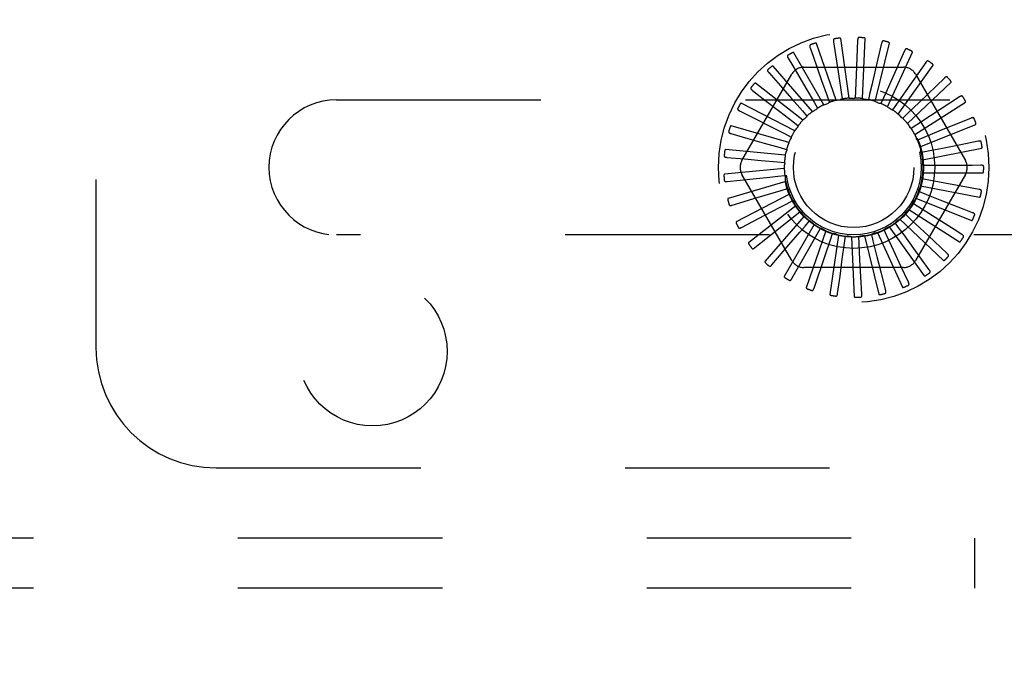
# Model space of a CAD drawing. Header units: inches. Extents: x 0 to 77.3, y 0 to 50.
# Tile 42 of 48: x 70.6 to 72.7, y 39.8 to 41.2. Entities that reach past the tile are written whole.
import ezdxf

# ---------------------------------------------------------------- set-up
doc = ezdxf.new("R2010")
doc.units = ezdxf.units.IN
doc.header["$LTSCALE"] = 4.25
doc.header["$MEASUREMENT"] = 0
doc.linetypes.add('HIDDEN', pattern=[0.2, 0.1, -0.1])
doc.layers.get('0').update_dxf_attribs({"linetype": 'CONTINUOUS'})
doc.layers.add('DEFAULT_2', color=8, linetype='HIDDEN')
doc.layers.add('DIMENSIONS', color=7, linetype='CONTINUOUS')
doc.styles.get("Standard").update_dxf_attribs({"font": 'arial.ttf'})
doc.dimstyles.new('DIMSTYLE_1', dxfattribs={"dimtxt": 0.340909, "dimasz": 0.454545, "dimexe": 0.09, "dimexo": 0.07, "dimgap": 0.0375, "dimtad": 0, "dimtih": 1, "dimtoh": 1, "dimzin": 4, "dimdsep": 46, "dimtxsty": 'Standard', "dimblk": '_FILLED', "dimblk1": '_FILLED', "dimblk2": '_FILLED', "dimcen": 0.09, "dimadec": 3, "dimazin": 1, "dimtfac": 1, "dimtdec": 3, "dimtofl": 0, "dimtmove": 0, "dimatfit": 3, "dimldrblk": '_FILLED', "dimfxl": 0, "dimtolj": 1, "dimtzin": 4, "dimarcsym": 0})

# ---------------------------------------------------------------- blocks, each defined once
blk = doc.blocks.new('_FILLED')
at = {"color": 0, "linetype": 'ByBlock'}
blk.add_solid([(0, 0), (-1, 0.2), (-1, -0.2)], dxfattribs=at)
blk = doc.blocks.new('*D10')
at = {"layer": 'DIMENSIONS', "color": 2, "linetype": 'Continuous'}
for p, q in [((65.6931, 42.3653), (75.5616, 42.3653)), ((75.1525, 42.3653), (75.1525, 40.3312)), ((75.1525, 37.6153), (75.1525, 39.6494)), ((74.5581, 37.6153), (75.5616, 37.6153))]:
    blk.add_line(p, q, dxfattribs=at)
at = {"layer": 'DIMENSIONS', "color": 2, "linetype": 'Continuous', "xscale": 0.4545454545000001, "yscale": 0.4545454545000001, "zscale": 0.4545454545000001}
for p, rotation in [((75.1525, 42.3653), 90), ((75.1525, 37.6153), 270)]:
    blk.add_blockref('_FILLED', p, dxfattribs=dict(at, rotation=rotation))
at = {"layer": 'DIMENSIONS', "color": 2, "linetype": 'Continuous', "insert": (75.1525, 40.1607), "char_height": 0.34091, "width": 0.926411, "attachment_point": 2, "line_spacing_factor": 0.9}
blk.add_mtext('4.75', dxfattribs=at)
blk = doc.blocks.new('*D12')
at = {"layer": 'DIMENSIONS', "color": 2, "linetype": 'Continuous'}
for p, q in [((65.3749, 42.0471), (65.3749, 35.5796)), ((74.3749, 37.4401), (74.3749, 35.5796)), ((65.3749, 35.9887), (69.2412, 35.9887)), ((74.3749, 35.9887), (70.5085, 35.9887))]:
    blk.add_line(p, q, dxfattribs=at)
at = {"layer": 'DIMENSIONS', "color": 2, "linetype": 'Continuous', "xscale": 0.4545454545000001, "yscale": 0.4545454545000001, "zscale": 0.4545454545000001, "rotation": 180}
blk.add_blockref('_FILLED', (65.3749, 35.9887), dxfattribs=at)
at = {"layer": 'DIMENSIONS', "color": 2, "linetype": 'Continuous', "xscale": 0.4545454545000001, "yscale": 0.4545454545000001, "zscale": 0.4545454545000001}
blk.add_blockref('_FILLED', (74.3749, 35.9887), dxfattribs=at)
at = {"layer": 'DIMENSIONS', "color": 2, "linetype": 'Continuous', "insert": (69.8749, 36.1591), "char_height": 0.34091, "width": 0.926411, "attachment_point": 2, "line_spacing_factor": 0.9}
blk.add_mtext('9.00', dxfattribs=at)

msp = doc.modelspace()

# ---------------------------------------------------------------- linework, layer by layer
at = {"layer": 'DEFAULT_2', "color": 8, "linetype": 'HIDDEN'}
for p, q in [((70.799874, 44.240287), (70.799874, 40.490287)), ((72.338644, 41.004914), (72.29777, 41.12301)), ((72.332928, 41.126534), (72.3357, 41.108192)), ((72.365723, 41.009248), (72.347938, 41.132945)), ((72.383127, 41.129751), (72.382378, 41.111216)), ((72.393133, 41.008378), (72.399079, 41.133205)), ((72.419883, 41.002337), (72.449346, 41.123783)), ((72.433028, 41.12341), (72.420534, 41.070263)), ((72.312874, 40.995535), (72.250389, 41.103761)), ((72.284245, 41.113875), (72.290438, 41.096388)), ((72.3357, 41.108192), (72.343692, 41.055245)), ((72.382378, 41.111216), (72.380205, 41.057713)), ((72.445007, 40.991342), (72.496921, 41.105018)), ((72.480827, 41.10774), (72.458501, 41.057917)), ((72.238837, 41.092231), (72.248228, 41.076232)), ((72.290438, 41.096388), (72.308306, 41.045911)), ((72.467595, 40.975791), (72.540084, 41.077588)), ((72.524797, 41.083306), (72.483392, 41.024284)), ((72.142731, 40.879871), (72.246173, 41.059037)), ((72.198346, 41.062384), (72.222611, 41.034783)), ((72.289345, 40.981447), (72.207507, 41.075892)), ((72.248228, 41.076232), (72.275325, 41.030048)), ((72.271432, 41.073621), (72.478316, 41.073621)), ((72.380205, 41.057713), (72.378812, 41.023746)), ((72.503575, 41.059037), (72.607017, 40.879871)), ((72.268907, 40.963162), (72.170675, 41.040412)), ((72.308306, 41.045911), (72.319636, 41.013859)), ((72.343692, 41.055245), (72.348752, 41.021628)), ((72.486833, 40.956247), (72.577277, 41.042485)), ((72.563348, 41.050993), (72.511521, 41.000873)), ((72.164235, 41.025414), (72.193285, 41.002904)), ((72.222611, 41.034783), (72.245943, 41.008231)), ((72.275325, 41.030048), (72.292517, 41.000721)), ((72.348752, 41.021628), (72.350859, 41.007525)), ((72.378812, 41.023746), (72.378211, 41.0095)), ((72.408729, 41.020138), (72.405443, 41.006262)), ((72.483392, 41.024284), (72.463856, 40.996463)), ((71.299874, 41.005787), (73.899874, 41.005787)), ((72.252299, 40.941339), (72.141222, 40.998603)), ((72.193285, 41.002904), (72.221221, 40.981248)), ((72.245943, 41.008231), (72.268374, 40.982687)), ((72.292517, 41.000721), (72.299714, 40.988411)), ((72.319636, 41.013859), (72.324374, 41.00041)), ((72.437423, 41.010932), (72.431571, 40.997929)), ((72.463856, 40.996463), (72.455649, 40.984802)), ((72.511521, 41.000873), (72.487073, 40.977252)), ((72.502024, 40.933414), (72.607154, 41.000978)), ((72.595087, 41.011968), (72.534712, 40.972562)), ((72.137738, 40.982657), (72.170522, 40.966051)), ((72.221221, 40.981248), (72.248081, 40.96041)), ((72.268374, 40.982687), (72.277771, 40.971962)), ((72.487073, 40.977252), (72.476807, 40.967356)), ((72.170522, 40.966051), (72.202052, 40.950073)), ((72.248081, 40.96041), (72.259338, 40.951657)), ((72.534712, 40.972562), (72.506235, 40.953995)), ((72.512619, 40.90812), (72.628636, 40.954566)), ((72.618867, 40.967642), (72.552125, 40.940374)), ((72.11981, 40.935658), (72.155146, 40.925557)), ((72.240121, 40.916767), (72.120215, 40.951974)), ((72.202052, 40.950073), (72.23237, 40.934695)), ((72.23237, 40.934695), (72.24508, 40.928231)), ((72.506235, 40.953995), (72.494282, 40.94622)), ((72.552125, 40.940374), (72.520649, 40.927532)), ((72.155146, 40.925557), (72.189129, 40.915834)), ((72.189129, 40.915834), (72.22181, 40.906472)), ((72.520649, 40.927532), (72.507441, 40.922159)), ((72.633829, 40.919616), (72.597793, 40.912403)), ((72.232814, 40.890334), (72.108411, 40.902213)), ((72.22181, 40.906472), (72.235513, 40.90253)), ((72.529795, 40.898819), (72.515808, 40.896043)), ((72.518236, 40.881278), (72.640946, 40.904928)), ((72.563132, 40.905472), (72.529795, 40.898819)), ((72.597793, 40.912403), (72.563132, 40.905472)), ((72.111102, 40.886115), (72.14771, 40.882884)), ((72.14771, 40.882884), (72.18292, 40.879768)), ((72.18292, 40.879768), (72.216781, 40.87676)), ((72.216781, 40.87676), (72.230983, 40.875483)), ((72.230641, 40.862997), (72.106238, 40.851118)), ((72.518671, 40.853857), (72.64364, 40.853857)), ((72.533341, 40.868894), (72.519082, 40.868815)), ((72.567335, 40.869118), (72.533341, 40.868894)), ((72.620881, 40.869493), (72.567335, 40.869118)), ((72.639431, 40.869627), (72.620881, 40.869493)), ((72.111927, 40.835819), (72.166238, 40.841396)), ((72.233681, 40.835742), (72.113774, 40.800534)), ((72.246173, 40.671537), (72.142731, 40.850704)), ((72.217467, 40.846634), (72.231654, 40.848067)), ((72.607017, 40.850704), (72.503575, 40.671537)), ((72.53116, 40.838838), (72.517144, 40.84146)), ((72.564582, 40.832625), (72.53116, 40.838838)), ((72.617231, 40.82286), (72.564582, 40.832625)), ((72.223842, 40.817181), (72.237501, 40.821274)), ((72.52333, 40.809739), (72.510063, 40.814966)), ((72.51391, 40.82685), (72.63662, 40.803199)), ((72.635471, 40.819481), (72.617231, 40.82286)), ((72.122256, 40.786589), (72.17453, 40.802343)), ((72.241824, 40.809555), (72.130747, 40.752291)), ((72.235675, 40.789468), (72.248313, 40.796071)), ((72.250625, 40.793552), (72.250744, 40.793311)), ((72.504123, 40.801232), (72.62014, 40.754785)), ((72.554973, 40.797313), (72.52333, 40.809739)), ((72.604822, 40.77776), (72.554973, 40.797313)), ((72.254776, 40.785382), (72.156544, 40.708131)), ((72.25254, 40.764494), (72.2637, 40.77337)), ((72.489665, 40.777929), (72.594795, 40.710366)), ((72.510135, 40.782647), (72.498097, 40.790291)), ((72.538854, 40.764457), (72.510135, 40.782647)), ((72.622093, 40.77099), (72.604822, 40.77776)), ((72.141715, 40.740203), (72.190062, 40.765565)), ((72.272068, 40.764097), (72.190231, 40.669652)), ((72.273826, 40.743164), (72.283104, 40.753992)), ((72.469732, 40.738296), (72.461397, 40.749865)), ((72.471057, 40.757783), (72.561502, 40.671545)), ((72.492051, 40.758542), (72.481677, 40.768326)), ((72.584102, 40.735824), (72.538854, 40.764457)), ((72.1696, 40.698338), (72.212275, 40.732391)), ((72.293076, 40.74647), (72.230592, 40.638244)), ((72.317041, 40.733137), (72.276168, 40.615041)), ((72.298764, 40.726247), (72.305825, 40.738635)), ((72.424212, 40.729736), (72.476126, 40.61606)), ((72.443984, 40.722639), (72.437989, 40.735577)), ((72.448974, 40.741523), (72.521463, 40.639726)), ((72.59978, 40.725908), (72.584102, 40.735824)), ((73.899874, 40.724787), (71.299874, 40.724787)), ((72.315546, 40.682158), (72.326452, 40.714356)), ((72.343096, 40.72458), (72.325311, 40.600883)), ((72.326452, 40.714356), (72.331042, 40.727857)), ((72.355891, 40.70792), (72.357843, 40.722045)), ((72.370299, 40.721109), (72.376245, 40.596281)), ((72.386016, 40.707171), (72.38526, 40.72141)), ((72.397668, 40.722848), (72.42713, 40.601402)), ((72.415739, 40.712137), (72.412301, 40.725976)), ((72.423971, 40.679154), (72.415739, 40.712137)), ((72.45831, 40.691809), (72.443984, 40.722639)), ((72.55582, 40.698567), (72.529557, 40.723256)), ((72.204905, 40.662506), (72.240364, 40.704021)), ((72.351276, 40.674239), (72.355891, 40.70792)), ((72.387858, 40.673226), (72.386016, 40.707171)), ((72.473217, 40.65976), (72.45831, 40.691809)), ((72.531867, 40.652303), (72.499883, 40.696549)), ((72.569338, 40.685863), (72.55582, 40.698567)), ((72.246354, 40.634004), (72.273315, 40.681479)), ((72.292447, 40.613861), (72.315546, 40.682158)), ((72.346488, 40.639218), (72.351276, 40.674239)), ((72.389785, 40.637932), (72.387858, 40.673226)), ((72.432543, 40.644862), (72.423971, 40.679154)), ((72.478316, 40.656954), (72.271432, 40.656954)), ((72.488722, 40.62644), (72.473217, 40.65976)), ((72.341519, 40.602805), (72.346488, 40.639218)), ((72.391797, 40.601236), (72.389785, 40.637932)), ((72.441463, 40.609211), (72.432543, 40.644862)), ((71.049874, 40.240287), (74.299874, 40.240287)), ((73.219874, 40.094287), (57.529874, 40.094287)), ((72.626124, 40.094287), (72.626124, 39.990287)), ((73.219874, 39.990287), (57.529874, 39.990287))]:
    msp.add_line(p, q, dxfattribs=at)
for points in [[(72.284926, 41.12015), (72.284507, 41.119954), (72.284158, 41.1197), (72.28388, 41.119382), (72.283669, 41.119017), (72.283526, 41.118617), (72.283443, 41.118183), (72.283413, 41.117716), (72.283431, 41.117221), (72.283491, 41.116704), (72.283588, 41.116166), (72.283714, 41.115614), (72.283868, 41.115046), (72.284044, 41.114467), (72.284245, 41.113875)], [(72.29777, 41.12301), (72.297684, 41.12316), (72.297567, 41.123281), (72.297415, 41.123372), (72.297239, 41.123439), (72.297047, 41.123485), (72.296841, 41.123515), (72.296626, 41.12353), (72.296402, 41.123533), (72.296167, 41.123525), (72.295925, 41.123508), (72.295674, 41.123481), (72.295415, 41.123446), (72.29515, 41.123403), (72.294877, 41.123352), (72.294596, 41.123294), (72.294306, 41.123228), (72.293999, 41.123151), (72.293693, 41.123069), (72.2934, 41.122985), (72.293116, 41.122896)], [(72.334784, 41.132567), (72.334336, 41.132454), (72.333946, 41.132271), (72.333612, 41.132011), (72.333336, 41.131692), (72.33312, 41.131327), (72.332956, 41.130916), (72.332838, 41.130463), (72.332762, 41.129974), (72.332724, 41.129454), (72.332717, 41.128909), (72.332736, 41.128342), (72.33278, 41.127756), (72.332843, 41.127154), (72.332928, 41.126534)], [(72.347938, 41.132945), (72.347882, 41.133108), (72.347789, 41.13325), (72.347658, 41.133367), (72.347497, 41.133466), (72.347318, 41.133548), (72.347121, 41.133616), (72.346913, 41.133672), (72.346693, 41.133717), (72.346462, 41.133754), (72.34622, 41.133783), (72.345968, 41.133804), (72.345708, 41.133818), (72.34544, 41.133826), (72.345162, 41.133828), (72.344875, 41.133824), (72.344577, 41.133814), (72.344267, 41.133798), (72.343945, 41.133774), (72.343609, 41.133743), (72.34326, 41.133704)], [(72.386093, 41.135324), (72.385631, 41.135298), (72.385212, 41.135191), (72.384836, 41.135), (72.384504, 41.134739), (72.384223, 41.134421), (72.383984, 41.134049), (72.383783, 41.133626), (72.383616, 41.13316), (72.383479, 41.132658), (72.383369, 41.132123), (72.383281, 41.131563), (72.383213, 41.130979), (72.383161, 41.130376), (72.383127, 41.129751)], [(72.399079, 41.133205), (72.399055, 41.133377), (72.398991, 41.133533), (72.398884, 41.133674), (72.398745, 41.133801), (72.398584, 41.133915), (72.398404, 41.134019), (72.39821, 41.134113), (72.398003, 41.134199), (72.397783, 41.134279), (72.397551, 41.134353), (72.397308, 41.134422), (72.397055, 41.134485), (72.396793, 41.134544), (72.396521, 41.134598), (72.396238, 41.134649), (72.395944, 41.134695), (72.395637, 41.134738), (72.395316, 41.134776), (72.394978, 41.134809), (72.394623, 41.134837)], [(72.436994, 41.128321), (72.436536, 41.128383), (72.436105, 41.128357), (72.435699, 41.128241), (72.435324, 41.128047), (72.434988, 41.127788), (72.434683, 41.127468), (72.434405, 41.127091), (72.434153, 41.126665), (72.433924, 41.126197), (72.433715, 41.125693), (72.433522, 41.12516), (72.433345, 41.124599), (72.43318, 41.124017), (72.433028, 41.12341)], [(72.449346, 41.123783), (72.449354, 41.123956), (72.449321, 41.124121), (72.449243, 41.12428), (72.44913, 41.124431), (72.448994, 41.124574), (72.448837, 41.12471), (72.448664, 41.124839), (72.448477, 41.124963), (72.448276, 41.125083), (72.448062, 41.125199), (72.447837, 41.125313), (72.4476, 41.125423), (72.447354, 41.12553), (72.447097, 41.125635), (72.446829, 41.125738), (72.446549, 41.125839), (72.44625, 41.12594), (72.445947, 41.126037), (72.445657, 41.126124), (72.445373, 41.126202)], [(72.238319, 41.098522), (72.237944, 41.09825), (72.23765, 41.097934), (72.237436, 41.09757), (72.237299, 41.097171), (72.237234, 41.096751), (72.237235, 41.096309), (72.237294, 41.095845), (72.237405, 41.095362), (72.237562, 41.094865), (72.237758, 41.094356), (72.237987, 41.093838), (72.238246, 41.09331), (72.238528, 41.092774), (72.238837, 41.092231)], [(72.250389, 41.103761), (72.250276, 41.103892), (72.250138, 41.103989), (72.249972, 41.104049), (72.249786, 41.104081), (72.249589, 41.10409), (72.249381, 41.10408), (72.249168, 41.104055), (72.248946, 41.104015), (72.248718, 41.103963), (72.248483, 41.1039), (72.248241, 41.103826), (72.247994, 41.103743), (72.247742, 41.103651), (72.247484, 41.103549), (72.247219, 41.103439), (72.246946, 41.103319), (72.246665, 41.103188), (72.246374, 41.103047), (72.246074, 41.102893), (72.245765, 41.102727)], [(72.485651, 41.111811), (72.485213, 41.111958), (72.484785, 41.112015), (72.484364, 41.111978), (72.483959, 41.111858), (72.48358, 41.111668), (72.48322, 41.111411), (72.482876, 41.111093), (72.482548, 41.110723), (72.482234, 41.110307), (72.481933, 41.109852), (72.481644, 41.109364), (72.481363, 41.108848), (72.481091, 41.108307), (72.480827, 41.10774)], [(72.496921, 41.105018), (72.496962, 41.105186), (72.49696, 41.105354), (72.496913, 41.105525), (72.496832, 41.105694), (72.496725, 41.105861), (72.496596, 41.106024), (72.496451, 41.106183), (72.496291, 41.10634), (72.496116, 41.106497), (72.495928, 41.106651), (72.495728, 41.106805), (72.495517, 41.106958), (72.495295, 41.10711), (72.495063, 41.107262), (72.494819, 41.107414), (72.494563, 41.107566), (72.494294, 41.10772), (72.49401, 41.107874), (72.493711, 41.108029), (72.493397, 41.108185)], [(72.530304, 41.086391), (72.529902, 41.086619), (72.529492, 41.086756), (72.529072, 41.086798), (72.528652, 41.086758), (72.528244, 41.086642), (72.527841, 41.086458), (72.527444, 41.086212), (72.527051, 41.08591), (72.526664, 41.085561), (72.526283, 41.085171), (72.525906, 41.084747), (72.525533, 41.084293), (72.525163, 41.083813), (72.524797, 41.083306)], [(72.540084, 41.077588), (72.540156, 41.077745), (72.540187, 41.077911), (72.540173, 41.078087), (72.540125, 41.078269), (72.540052, 41.078453), (72.539956, 41.078637), (72.539844, 41.078821), (72.539716, 41.079006), (72.539574, 41.079192), (72.539419, 41.07938), (72.539252, 41.079569), (72.539073, 41.079759), (72.538885, 41.07995), (72.538685, 41.080143), (72.538474, 41.080338), (72.538252, 41.080536), (72.538012, 41.080741), (72.537767, 41.080944), (72.537528, 41.081133), (72.537292, 41.081313)], [(72.196646, 41.068463), (72.19633, 41.068126), (72.196101, 41.06776), (72.19596, 41.067362), (72.195901, 41.066944), (72.195916, 41.06652), (72.196001, 41.066086), (72.196146, 41.065641), (72.196347, 41.065189), (72.196595, 41.064731), (72.196884, 41.064268), (72.197207, 41.063802), (72.197561, 41.063332), (72.19794, 41.06286), (72.198346, 41.062384)], [(72.207507, 41.075892), (72.207372, 41.075999), (72.207218, 41.076069), (72.207043, 41.076097), (72.206855, 41.076093), (72.206659, 41.076065), (72.206457, 41.076015), (72.206252, 41.07595), (72.206042, 41.075869), (72.205828, 41.075775), (72.205609, 41.075668), (72.205386, 41.07555), (72.205159, 41.075422), (72.204929, 41.075283), (72.204694, 41.075135), (72.204455, 41.074976), (72.20421, 41.074807), (72.203959, 41.074626), (72.2037, 41.074432), (72.203433, 41.074222), (72.203157, 41.073999)], [(72.420534, 41.070263), (72.41259, 41.036517), (72.408729, 41.020138)], [(72.458501, 41.057917), (72.444314, 41.026285), (72.437423, 41.010932)], [(72.170675, 41.040412), (72.170521, 41.040492), (72.170357, 41.04053), (72.17018, 41.040525), (72.169996, 41.040485), (72.169809, 41.040421), (72.16962, 41.040334), (72.169431, 41.040231), (72.169241, 41.040112), (72.169048, 41.039979), (72.168853, 41.039833), (72.168656, 41.039675), (72.168458, 41.039506), (72.168258, 41.039326), (72.168056, 41.039136), (72.167851, 41.038935), (72.167642, 41.038722), (72.167426, 41.038492), (72.167212, 41.038257), (72.167013, 41.038029), (72.166823, 41.037802)], [(72.569339, 41.052981), (72.568987, 41.05328), (72.568611, 41.053492), (72.568207, 41.053613), (72.567787, 41.053653), (72.567364, 41.053617), (72.566934, 41.053512), (72.566497, 41.053345), (72.566054, 41.053123), (72.565609, 41.052854), (72.56516, 41.052543), (72.56471, 41.052198), (72.564258, 41.051823), (72.563804, 41.051422), (72.563348, 41.050993)], [(72.577277, 41.042485), (72.577377, 41.042626), (72.577439, 41.042783), (72.577459, 41.042959), (72.577446, 41.043146), (72.577409, 41.04334), (72.57735, 41.04354), (72.577275, 41.043742), (72.577184, 41.043947), (72.57708, 41.044157), (72.576963, 41.044371), (72.576834, 41.044588), (72.576695, 41.044808), (72.576546, 41.045032), (72.576386, 41.045259), (72.576217, 41.04549), (72.576035, 41.045727), (72.575843, 41.04597), (72.575637, 41.046219), (72.575416, 41.046474), (72.575181, 41.046737)], [(72.161416, 41.031062), (72.161169, 41.030671), (72.161013, 41.030268), (72.160951, 41.029851), (72.160971, 41.029429), (72.161067, 41.029016), (72.161232, 41.028605), (72.161459, 41.028196), (72.161742, 41.02779), (72.162072, 41.027387), (72.162444, 41.026987), (72.162849, 41.026591), (72.163285, 41.026197), (72.163746, 41.025804), (72.164235, 41.025414)], [(72.141222, 40.998603), (72.141056, 40.998651), (72.140888, 40.998658), (72.140715, 40.998619), (72.140542, 40.998546), (72.140371, 40.998447), (72.140202, 40.998326), (72.140035, 40.998189), (72.139871, 40.998036), (72.139707, 40.997869), (72.139543, 40.997689), (72.13938, 40.997497), (72.139217, 40.997293), (72.139055, 40.997079), (72.138892, 40.996854), (72.138729, 40.996618), (72.138564, 40.996369), (72.138398, 40.996107), (72.13823, 40.995831), (72.138061, 40.99554), (72.13789, 40.995232)], [(72.312874, 40.995535), (72.314966, 40.996299), (72.317068, 40.997031), (72.319177, 40.99773), (72.321295, 40.998397)], [(72.324374, 41.00041), (72.323948, 40.999958), (72.323483, 40.99955), (72.322974, 40.999183), (72.322434, 40.998865), (72.321876, 40.998604), (72.321295, 40.998397)], [(72.338644, 41.004914), (72.340843, 41.005269), (72.343045, 41.00559), (72.345249, 41.005877), (72.347455, 41.006131)], [(72.350859, 41.007525), (72.350355, 41.007162), (72.349821, 41.006849), (72.349252, 41.006585), (72.348661, 41.006375), (72.348064, 41.006225), (72.347455, 41.006131)], [(72.365723, 41.009248), (72.36795, 41.00918), (72.370173, 41.009078), (72.372391, 41.008943), (72.374605, 41.008775)], [(72.378211, 41.0095), (72.377648, 41.009238), (72.377064, 41.009032), (72.376455, 41.008881), (72.375836, 41.008787), (72.375221, 41.008751), (72.374605, 41.008775)], [(72.393133, 41.008378), (72.395307, 41.00789), (72.39747, 41.00737), (72.399623, 41.006817), (72.401765, 41.006233)], [(72.405443, 41.006262), (72.404841, 41.006112), (72.404229, 41.00602), (72.403602, 41.005987), (72.402976, 41.006011), (72.402366, 41.006093), (72.401765, 41.006233)], [(72.419883, 41.002337), (72.421925, 41.001446), (72.423951, 41.000526), (72.42596, 40.999576), (72.427953, 40.998596)], [(72.431571, 40.997929), (72.43095, 40.997896), (72.430332, 40.997921), (72.429711, 40.998007), (72.4291, 40.99815), (72.428517, 40.998346), (72.427953, 40.998596)], [(72.601347, 41.012785), (72.601058, 41.013146), (72.600728, 41.013426), (72.600354, 41.013621), (72.599949, 41.01374), (72.599527, 41.013785), (72.599085, 41.013763), (72.598624, 41.013682), (72.598147, 41.013548), (72.597659, 41.013367), (72.597159, 41.013147), (72.596652, 41.012894), (72.596137, 41.012611), (72.595616, 41.012303), (72.595087, 41.011968)], [(72.607154, 41.000978), (72.607279, 41.001097), (72.60737, 41.00124), (72.607422, 41.001408), (72.607445, 41.001595), (72.607445, 41.001793), (72.607425, 41.002), (72.60739, 41.002212), (72.607339, 41.002431), (72.607277, 41.002657), (72.607202, 41.002889), (72.607117, 41.003126), (72.607022, 41.003369), (72.606918, 41.003617), (72.606805, 41.00387), (72.606682, 41.00413), (72.606549, 41.004396), (72.606405, 41.004671), (72.60625, 41.004954), (72.606081, 41.005248), (72.605899, 41.005552)], [(72.1339, 40.987669), (72.133732, 40.987238), (72.133655, 40.986814), (72.133673, 40.986392), (72.133772, 40.985982), (72.133945, 40.985594), (72.134184, 40.985222), (72.134485, 40.984863), (72.134839, 40.984518), (72.13524, 40.984185), (72.135681, 40.983862), (72.136153, 40.98355), (72.136656, 40.983245), (72.137184, 40.982948), (72.137738, 40.982657)], [(72.289345, 40.981447), (72.291255, 40.982594), (72.29318, 40.98371), (72.295119, 40.984796), (72.297072, 40.985851)], [(72.299714, 40.988411), (72.299382, 40.987886), (72.299002, 40.987398), (72.298572, 40.986941), (72.298102, 40.986527), (72.297603, 40.986165), (72.297072, 40.985851)], [(72.445007, 40.991342), (72.446843, 40.990081), (72.448658, 40.988794), (72.450452, 40.987481), (72.452223, 40.986142)], [(72.455649, 40.984802), (72.455033, 40.984887), (72.454431, 40.985029), (72.453837, 40.985231), (72.453265, 40.985486), (72.452729, 40.985789), (72.452223, 40.986142)], [(72.467595, 40.975791), (72.46916, 40.974205), (72.470699, 40.972598), (72.472211, 40.970969), (72.473697, 40.96932)], [(72.268907, 40.963162), (72.270566, 40.964649), (72.272244, 40.96611), (72.273943, 40.967543), (72.275661, 40.968949)], [(72.277771, 40.971962), (72.277544, 40.971384), (72.277264, 40.970832), (72.276927, 40.970302), (72.276544, 40.969807), (72.276124, 40.969357), (72.275662, 40.968949)], [(72.476807, 40.967356), (72.476219, 40.967555), (72.475655, 40.967809), (72.47511, 40.968119), (72.474596, 40.968479), (72.474127, 40.968877), (72.473697, 40.96932)], [(72.486833, 40.956247), (72.488068, 40.954395), (72.489274, 40.952527), (72.490451, 40.950641), (72.491599, 40.948737)], [(72.625168, 40.96726), (72.624953, 40.967669), (72.624682, 40.968005), (72.624352, 40.968268), (72.623976, 40.968461), (72.62357, 40.968585), (72.623133, 40.968648), (72.622665, 40.968655), (72.622171, 40.968614), (72.621657, 40.968529), (72.621125, 40.968407), (72.620579, 40.968255), (72.62002, 40.968074), (72.61945, 40.96787), (72.618867, 40.967642)], [(72.628636, 40.954566), (72.628782, 40.95466), (72.628897, 40.954783), (72.628981, 40.954938), (72.629039, 40.955117), (72.629076, 40.955311), (72.629096, 40.955519), (72.629101, 40.955734), (72.629093, 40.955958), (72.629074, 40.956192), (72.629045, 40.956434), (72.629007, 40.956683), (72.628959, 40.95694), (72.628904, 40.957202), (72.62884, 40.957472), (72.628769, 40.957751), (72.628689, 40.958038), (72.628598, 40.95834), (72.628501, 40.958642), (72.628403, 40.958929), (72.628302, 40.959207)], [(72.115094, 40.939853), (72.115011, 40.939398), (72.115015, 40.938967), (72.115112, 40.938555), (72.115288, 40.938172), (72.115531, 40.937824), (72.115836, 40.937504), (72.116199, 40.937208), (72.116613, 40.936936), (72.117069, 40.936685), (72.117563, 40.936452), (72.118086, 40.936234), (72.118637, 40.936031), (72.119212, 40.935838), (72.11981, 40.935658)], [(72.120215, 40.951974), (72.120042, 40.951991), (72.119875, 40.951966), (72.119713, 40.951895), (72.119557, 40.95179), (72.119408, 40.951661), (72.119265, 40.95151), (72.119127, 40.951344), (72.118995, 40.951163), (72.118865, 40.950968), (72.118739, 40.95076), (72.118615, 40.95054), (72.118493, 40.950309), (72.118374, 40.950068), (72.118257, 40.949816), (72.118142, 40.949554), (72.118027, 40.949278), (72.117912, 40.948985), (72.117801, 40.948687), (72.1177, 40.9484), (72.117608, 40.948118)], [(72.252299, 40.941339), (72.253646, 40.943113), (72.255018, 40.944865), (72.256415, 40.946593), (72.257836, 40.948299)], [(72.259338, 40.951657), (72.259224, 40.951047), (72.259053, 40.950452), (72.258823, 40.949868), (72.258541, 40.949309), (72.258213, 40.948788), (72.257836, 40.948299)], [(72.494282, 40.94622), (72.493742, 40.946527), (72.493236, 40.946883), (72.492759, 40.947291), (72.492323, 40.947741), (72.491938, 40.948222), (72.4916, 40.948737)], [(72.240121, 40.916767), (72.241108, 40.918764), (72.242124, 40.920744), (72.243168, 40.922706), (72.244241, 40.92465)], [(72.24508, 40.928231), (72.245084, 40.92761), (72.245029, 40.926994), (72.244913, 40.926377), (72.244742, 40.925774), (72.244518, 40.9252), (72.244241, 40.92465)], [(72.502024, 40.933414), (72.502887, 40.93136), (72.503718, 40.929297), (72.504517, 40.927223), (72.505283, 40.925139)], [(72.507441, 40.922159), (72.506969, 40.922563), (72.506539, 40.923008), (72.506148, 40.9235), (72.505805, 40.924024), (72.505518, 40.924568), (72.505283, 40.925139)], [(72.639943, 40.918049), (72.639809, 40.918491), (72.639607, 40.918873), (72.639333, 40.919193), (72.639001, 40.919454), (72.638625, 40.919652), (72.638207, 40.919797), (72.637749, 40.919893), (72.637257, 40.919945), (72.636736, 40.919959), (72.636191, 40.91994), (72.635626, 40.919894), (72.635042, 40.919822), (72.634444, 40.91973), (72.633829, 40.919616)], [(72.108411, 40.902213), (72.108239, 40.902197), (72.10808, 40.902141), (72.107934, 40.902041), (72.1078, 40.901908), (72.107678, 40.901753), (72.107566, 40.901578), (72.107463, 40.901389), (72.107367, 40.901185), (72.107276, 40.900969), (72.107192, 40.900741), (72.107111, 40.900502), (72.107036, 40.900252), (72.106965, 40.899993), (72.106898, 40.899724), (72.106834, 40.899444), (72.106774, 40.899152), (72.106716, 40.898847), (72.106663, 40.898529), (72.106615, 40.898196), (72.10657, 40.897848)], [(72.232814, 40.890334), (72.233405, 40.892482), (72.234028, 40.894619), (72.234682, 40.896743), (72.235367, 40.898854)], [(72.235513, 40.90253), (72.235635, 40.901921), (72.235697, 40.901305), (72.235701, 40.900678), (72.235646, 40.900054), (72.235535, 40.899448), (72.235368, 40.898855)], [(72.512619, 40.90812), (72.513078, 40.90594), (72.513503, 40.903756), (72.513895, 40.901568), (72.514253, 40.899377)], [(72.515808, 40.896043), (72.515421, 40.896529), (72.515083, 40.897048), (72.514793, 40.897604), (72.514555, 40.898183), (72.514376, 40.898773), (72.514253, 40.899377)], [(72.640946, 40.904928), (72.641107, 40.904992), (72.641244, 40.905091), (72.641355, 40.905228), (72.641446, 40.905393), (72.64152, 40.905576), (72.641578, 40.905776), (72.641624, 40.905987), (72.641659, 40.906209), (72.641685, 40.906441), (72.641702, 40.906684), (72.641711, 40.906936), (72.641713, 40.907197), (72.641708, 40.907466), (72.641697, 40.907743), (72.641679, 40.90803), (72.641655, 40.908327), (72.641624, 40.908635), (72.641585, 40.908956), (72.641538, 40.909289), (72.641482, 40.909636)], [(72.105677, 40.889343), (72.105681, 40.88888), (72.105767, 40.888456), (72.10594, 40.888071), (72.106186, 40.887728), (72.10649, 40.887432), (72.10685, 40.887175), (72.107263, 40.886954), (72.10772, 40.886765), (72.108216, 40.886605), (72.108745, 40.886469), (72.1093, 40.886355), (72.10988, 40.886259), (72.11048, 40.886179), (72.111102, 40.886115)], [(72.230983, 40.875483), (72.231218, 40.874907), (72.231396, 40.874315), (72.231518, 40.873699), (72.231583, 40.873076), (72.231589, 40.872461), (72.231536, 40.871846)], [(72.518236, 40.881278), (72.518274, 40.87905), (72.518278, 40.876825), (72.518249, 40.874603), (72.518186, 40.872383)], [(72.230641, 40.862997), (72.230815, 40.865218), (72.231022, 40.867433), (72.231262, 40.869643), (72.231536, 40.871846)], [(72.518671, 40.853857), (72.518287, 40.851662), (72.51787, 40.849477), (72.517421, 40.8473), (72.516939, 40.845133)], [(72.519082, 40.868815), (72.518794, 40.869366), (72.51856, 40.869939), (72.51838, 40.87054), (72.518256, 40.871154), (72.518192, 40.871766), (72.518186, 40.872383)], [(72.645138, 40.86693), (72.64509, 40.86739), (72.644964, 40.867803), (72.644755, 40.86817), (72.644479, 40.868489), (72.644148, 40.868755), (72.643764, 40.868975), (72.643333, 40.869156), (72.642859, 40.869301), (72.642351, 40.869414), (72.641812, 40.869498), (72.641248, 40.869559), (72.640662, 40.869599), (72.640056, 40.869622), (72.639431, 40.869627)], [(72.64364, 40.853857), (72.64381, 40.853889), (72.643962, 40.85396), (72.644098, 40.854074), (72.644218, 40.854218), (72.644325, 40.854383), (72.64442, 40.854568), (72.644505, 40.854765), (72.644581, 40.854976), (72.64465, 40.855199), (72.644713, 40.855433), (72.64477, 40.855679), (72.644821, 40.855934), (72.644867, 40.856197), (72.644909, 40.856471), (72.644946, 40.856755), (72.644978, 40.85705), (72.645006, 40.857364), (72.645029, 40.857679), (72.645045, 40.857974), (72.645054, 40.858256)], [(72.106238, 40.851118), (72.106073, 40.85107), (72.105927, 40.850985), (72.105803, 40.850859), (72.105697, 40.850704), (72.105607, 40.850529), (72.105529, 40.850336), (72.105464, 40.850131), (72.105408, 40.849914), (72.10536, 40.849685), (72.10532, 40.849446), (72.105286, 40.849196), (72.10526, 40.848937), (72.105239, 40.84867), (72.105223, 40.848394), (72.105214, 40.848108), (72.10521, 40.847811), (72.105211, 40.847497), (72.105219, 40.84718), (72.105232, 40.846869), (72.105252, 40.846562)], [(72.105989, 40.83796), (72.106081, 40.837508), (72.106245, 40.837109), (72.106488, 40.836764), (72.106794, 40.836472), (72.107149, 40.836239), (72.107551, 40.836056), (72.107998, 40.835917), (72.108483, 40.835818), (72.109, 40.835754), (72.109545, 40.835721), (72.110112, 40.835714), (72.1107, 40.83573), (72.111304, 40.835764), (72.111927, 40.835819)], [(72.166238, 40.841396), (72.200725, 40.844925), (72.217467, 40.846634)], [(72.231654, 40.848067), (72.231993, 40.847547), (72.23228, 40.846998), (72.232516, 40.846417), (72.232698, 40.845818), (72.23282, 40.845214), (72.232885, 40.844601)], [(72.233681, 40.835742), (72.233431, 40.837956), (72.233215, 40.84017), (72.233033, 40.842385), (72.232885, 40.844601)], [(72.517144, 40.84146), (72.516965, 40.842055), (72.516844, 40.842662), (72.516781, 40.843286), (72.516776, 40.843913), (72.516828, 40.844526), (72.516939, 40.845133)], [(72.17453, 40.802343), (72.207726, 40.812335), (72.223842, 40.817181)], [(72.237501, 40.821274), (72.237933, 40.820827), (72.238318, 40.820343), (72.23866, 40.819817), (72.238952, 40.819262), (72.239186, 40.818693), (72.239366, 40.818103)], [(72.241824, 40.809555), (72.24116, 40.811681), (72.240529, 40.813815), (72.239931, 40.815956), (72.239366, 40.818103)], [(72.510063, 40.814966), (72.51, 40.815584), (72.509997, 40.816203), (72.510053, 40.816828), (72.510166, 40.817444), (72.510334, 40.818036), (72.510558, 40.818611)], [(72.51391, 40.82685), (72.513117, 40.824768), (72.512294, 40.8227), (72.511441, 40.820648), (72.510558, 40.818611)], [(72.640565, 40.815753), (72.640605, 40.816213), (72.64056, 40.816643), (72.640424, 40.817043), (72.640212, 40.817408), (72.639938, 40.817731), (72.639603, 40.818021), (72.639214, 40.81828), (72.638776, 40.818512), (72.638298, 40.818719), (72.637785, 40.818904), (72.637243, 40.81907), (72.636675, 40.819221), (72.636085, 40.819358), (72.635471, 40.819481)], [(72.113774, 40.800534), (72.11362, 40.800455), (72.113493, 40.800343), (72.113395, 40.800196), (72.113321, 40.800024), (72.113265, 40.799834), (72.113226, 40.79963), (72.1132, 40.799416), (72.113187, 40.799192), (72.113183, 40.798957), (72.113189, 40.798714), (72.113204, 40.798462), (72.113227, 40.798202), (72.113257, 40.797935), (72.113294, 40.79766), (72.113339, 40.797377), (72.113392, 40.797083), (72.113454, 40.796774), (72.113521, 40.796464), (72.113592, 40.796168), (72.113666, 40.795881)], [(72.248313, 40.796071), (72.248784, 40.795743), (72.249222, 40.795376), (72.249631, 40.794967), (72.250004, 40.794524), (72.250334, 40.794053), (72.250625, 40.793552)], [(72.254776, 40.785382), (72.25407, 40.786686), (72.253378, 40.787998), (72.2527, 40.789316), (72.252034, 40.790641), (72.251383, 40.791973), (72.250744, 40.793311)], [(72.498097, 40.790291), (72.498152, 40.790909), (72.498265, 40.791518), (72.498439, 40.792121), (72.498667, 40.792704), (72.498944, 40.793254), (72.499272, 40.793776)], [(72.504123, 40.801232), (72.50295, 40.799337), (72.501751, 40.797463), (72.500525, 40.795609), (72.499272, 40.793776)], [(72.63662, 40.803199), (72.636793, 40.803199), (72.636957, 40.80324), (72.637111, 40.803326), (72.637257, 40.803445), (72.637393, 40.803588), (72.637522, 40.803752), (72.637642, 40.80393), (72.637757, 40.804123), (72.637868, 40.80433), (72.637974, 40.804549), (72.638076, 40.80478), (72.638175, 40.805021), (72.638271, 40.805272), (72.638363, 40.805534), (72.638453, 40.805806), (72.638541, 40.806091), (72.638627, 40.806389), (72.63871, 40.806701), (72.63879, 40.80703), (72.638868, 40.807374)], [(72.11602, 40.787569), (72.116195, 40.787141), (72.116433, 40.78678), (72.116737, 40.786487), (72.117092, 40.786259), (72.117484, 40.786097), (72.117914, 40.785993), (72.118379, 40.785941), (72.118874, 40.785936), (72.119394, 40.785971), (72.119935, 40.786042), (72.120493, 40.786142), (72.121067, 40.786269), (72.121654, 40.786417), (72.122256, 40.786589)], [(72.190062, 40.765565), (72.220768, 40.781659), (72.235675, 40.789468)], [(72.2637, 40.77337), (72.264266, 40.773116), (72.264804, 40.77281), (72.265317, 40.772449), (72.265794, 40.772042), (72.266223, 40.771601), (72.266609, 40.77112)], [(72.272068, 40.764097), (72.270662, 40.765824), (72.269283, 40.76757), (72.267932, 40.769335), (72.266609, 40.77112)], [(72.481677, 40.768326), (72.48185, 40.768927), (72.482076, 40.769503), (72.482357, 40.770055), (72.482687, 40.770579), (72.483064, 40.771068), (72.483491, 40.771526)], [(72.489665, 40.777929), (72.488155, 40.77629), (72.486623, 40.774677), (72.485068, 40.773089), (72.483491, 40.771526)], [(72.626389, 40.766365), (72.626516, 40.76681), (72.626552, 40.76724), (72.626495, 40.767659), (72.626356, 40.768058), (72.626148, 40.768427), (72.625874, 40.768775), (72.625541, 40.769103), (72.625155, 40.769413), (72.624725, 40.769707), (72.624255, 40.769986), (72.623755, 40.770252), (72.623225, 40.770507), (72.622672, 40.770754), (72.622093, 40.77099)], [(72.130747, 40.752291), (72.130611, 40.752184), (72.130508, 40.752051), (72.130439, 40.751887), (72.130399, 40.751704), (72.13038, 40.751507), (72.13038, 40.751299), (72.130395, 40.751084), (72.130424, 40.750861), (72.130465, 40.750631), (72.130517, 40.750393), (72.130579, 40.750148), (72.130651, 40.749897), (72.130731, 40.749641), (72.13082, 40.749378), (72.130918, 40.749108), (72.131025, 40.74883), (72.131142, 40.748543), (72.131269, 40.748246), (72.131408, 40.747939), (72.131559, 40.747622)], [(72.212275, 40.732391), (72.239379, 40.754006), (72.25254, 40.764494)], [(72.283104, 40.753992), (72.283709, 40.753849), (72.284295, 40.75365), (72.284867, 40.753393), (72.285412, 40.753084), (72.285917, 40.752731), (72.286387, 40.752332)], [(72.293076, 40.74647), (72.291368, 40.7479), (72.289683, 40.749354), (72.288023, 40.750831), (72.286387, 40.752332)], [(72.461397, 40.749865), (72.461678, 40.750419), (72.462009, 40.750942), (72.462394, 40.751437), (72.462823, 40.751894), (72.463284, 40.752302), (72.463783, 40.752664)], [(72.471057, 40.757783), (72.469265, 40.75646), (72.467455, 40.755166), (72.465628, 40.753901), (72.463783, 40.752664)], [(72.529557, 40.723256), (72.504305, 40.747009), (72.492051, 40.758542)], [(72.62014, 40.754785), (72.62031, 40.754753), (72.620478, 40.754762), (72.620646, 40.754817), (72.620812, 40.754906), (72.620973, 40.755021), (72.62113, 40.755157), (72.621282, 40.75531), (72.621431, 40.755478), (72.621579, 40.75566), (72.621725, 40.755855), (72.621869, 40.756062), (72.622012, 40.75628), (72.622153, 40.756508), (72.622293, 40.756748), (72.622433, 40.756998), (72.622573, 40.757262), (72.622714, 40.757538), (72.622855, 40.757828), (72.622996, 40.758136), (72.623137, 40.75846)], [(72.135406, 40.739984), (72.135659, 40.739598), (72.135961, 40.739288), (72.136315, 40.739058), (72.136707, 40.738901), (72.137123, 40.738817), (72.137565, 40.738796), (72.138032, 40.738833), (72.138519, 40.738922), (72.139023, 40.739055), (72.139541, 40.739227), (72.14007, 40.739431), (72.140609, 40.739664), (72.141157, 40.73992), (72.141715, 40.740203)], [(72.240364, 40.704021), (72.262888, 40.730374), (72.273826, 40.743164)], [(72.305825, 40.738635), (72.306446, 40.73861), (72.307059, 40.738525), (72.30767, 40.738381), (72.308263, 40.738181), (72.308826, 40.73793), (72.309363, 40.737627)], [(72.317041, 40.733137), (72.315093, 40.734218), (72.313163, 40.735326), (72.311254, 40.736463), (72.309363, 40.737627)], [(72.424212, 40.729736), (72.422056, 40.729174), (72.419895, 40.728645), (72.417729, 40.72815), (72.415557, 40.727688)], [(72.437989, 40.735577), (72.43837, 40.736067), (72.438795, 40.736518), (72.439267, 40.736931), (72.439774, 40.737299), (72.440304, 40.737612), (72.440863, 40.737873)], [(72.448974, 40.741523), (72.446963, 40.740563), (72.444941, 40.739635), (72.442908, 40.738738), (72.440863, 40.737873)], [(72.499883, 40.696549), (72.479582, 40.724651), (72.469732, 40.738296)], [(72.273315, 40.681479), (72.290444, 40.711619), (72.298764, 40.726247)], [(72.331042, 40.727857), (72.331657, 40.727949), (72.332274, 40.727982), (72.332901, 40.727956), (72.333522, 40.727872), (72.334122, 40.727732), (72.334707, 40.727536)], [(72.343096, 40.72458), (72.340978, 40.725273), (72.338874, 40.725996), (72.336783, 40.726751), (72.334707, 40.727536)], [(72.357843, 40.722045), (72.358429, 40.722252), (72.359029, 40.722401), (72.35965, 40.722494), (72.360275, 40.722529), (72.360891, 40.722506), (72.361502, 40.722424)], [(72.370299, 40.721109), (72.368088, 40.721388), (72.365885, 40.7217), (72.36369, 40.722046), (72.361502, 40.722424)], [(72.38526, 40.72141), (72.385796, 40.721724), (72.386357, 40.721985), (72.386949, 40.722193), (72.387556, 40.722346), (72.388165, 40.722439), (72.388781, 40.722475)], [(72.397668, 40.722848), (72.395444, 40.722704), (72.393222, 40.722594), (72.391001, 40.722518), (72.388781, 40.722475)], [(72.412301, 40.725976), (72.412768, 40.726386), (72.41327, 40.726748), (72.413811, 40.727064), (72.414379, 40.727329), (72.414959, 40.727536), (72.415557, 40.727688)], [(72.594795, 40.710366), (72.594955, 40.710301), (72.595123, 40.710278), (72.595298, 40.710301), (72.595478, 40.710357), (72.595657, 40.710439), (72.595837, 40.710543), (72.596016, 40.710664), (72.596194, 40.710801), (72.596373, 40.710951), (72.596553, 40.711115), (72.596734, 40.711291), (72.596916, 40.711479), (72.597098, 40.711676), (72.597281, 40.711885), (72.597466, 40.712104), (72.597653, 40.712336), (72.597847, 40.712586), (72.598037, 40.71284), (72.598214, 40.713087), (72.598382, 40.71333)], [(72.603123, 40.720554), (72.603331, 40.720966), (72.603449, 40.721382), (72.603471, 40.721804), (72.603411, 40.722221), (72.603276, 40.722624), (72.603073, 40.723017), (72.602808, 40.723402), (72.602488, 40.72378), (72.602121, 40.72415), (72.601713, 40.724512), (72.601272, 40.724868), (72.6008, 40.725219), (72.600303, 40.725566), (72.59978, 40.725908)], [(72.156544, 40.708131), (72.15643, 40.708001), (72.156354, 40.70785), (72.156318, 40.707677), (72.156312, 40.707489), (72.156331, 40.707292), (72.156371, 40.707088), (72.156426, 40.70688), (72.156497, 40.706667), (72.156581, 40.706448), (72.156677, 40.706224), (72.156784, 40.705996), (72.156902, 40.705763), (72.157029, 40.705527), (72.157166, 40.705285), (72.157313, 40.705039), (72.157471, 40.704786), (72.157643, 40.704522), (72.157821, 40.704259), (72.157997, 40.70401), (72.158173, 40.703771)], [(72.163447, 40.696929), (72.163769, 40.696597), (72.164124, 40.696351), (72.164515, 40.696191), (72.164929, 40.696112), (72.165354, 40.696108), (72.165791, 40.696171), (72.166242, 40.696296), (72.166704, 40.696474), (72.167173, 40.6967), (72.16765, 40.696967), (72.16813, 40.697267), (72.168616, 40.697598), (72.169106, 40.697955), (72.1696, 40.698338)], [(72.190231, 40.669652), (72.190144, 40.669502), (72.190098, 40.66934), (72.190095, 40.669163), (72.190126, 40.668978), (72.190181, 40.668788), (72.190259, 40.668595), (72.190353, 40.668401), (72.190463, 40.668205), (72.190586, 40.668006), (72.190723, 40.667805), (72.190871, 40.667601), (72.191031, 40.667395), (72.191201, 40.667186), (72.191381, 40.666975), (72.191572, 40.666761), (72.191775, 40.666543), (72.19199, 40.666319), (72.192219, 40.666091), (72.192463, 40.665858), (72.192721, 40.665619)], [(72.561502, 40.671545), (72.561647, 40.671451), (72.561807, 40.671397), (72.561983, 40.671386), (72.56217, 40.671407), (72.562362, 40.671454), (72.562559, 40.671522), (72.562757, 40.671607), (72.562958, 40.671707), (72.563162, 40.671821), (72.56337, 40.671948), (72.563581, 40.672087), (72.563795, 40.672237), (72.564011, 40.672396), (72.56423, 40.672566), (72.564453, 40.672747), (72.564681, 40.672939), (72.564914, 40.673143), (72.565153, 40.673361), (72.565397, 40.673593), (72.565647, 40.673839)], [(72.571607, 40.679972), (72.57189, 40.680338), (72.572084, 40.680724), (72.572186, 40.681134), (72.572205, 40.681556), (72.572149, 40.681976), (72.572024, 40.682401), (72.571837, 40.682829), (72.571594, 40.683261), (72.571304, 40.683693), (72.570972, 40.684127), (72.570606, 40.68456), (72.570209, 40.684994), (72.569787, 40.685428), (72.569338, 40.685863)], [(72.19913, 40.659959), (72.199508, 40.659695), (72.199902, 40.659519), (72.200316, 40.659437), (72.200738, 40.659437), (72.201156, 40.659513), (72.201574, 40.659658), (72.201994, 40.659865), (72.202413, 40.660128), (72.202831, 40.660439), (72.203249, 40.660791), (72.203664, 40.661177), (72.204079, 40.661594), (72.204492, 40.662036), (72.204905, 40.662506)], [(72.532981, 40.646089), (72.533328, 40.646395), (72.533591, 40.646737), (72.533769, 40.647121), (72.533868, 40.647531), (72.533892, 40.647954), (72.53385, 40.648395), (72.533747, 40.648851), (72.53359, 40.649321), (72.533387, 40.6498), (72.533143, 40.650289), (72.532866, 40.650783), (72.532559, 40.651284), (72.532226, 40.651791), (72.531867, 40.652303)], [(72.230592, 40.638244), (72.230535, 40.63808), (72.23052, 40.637912), (72.230551, 40.637738), (72.230616, 40.637561), (72.230706, 40.637386), (72.230819, 40.637211), (72.230948, 40.637039), (72.231093, 40.636867), (72.231252, 40.636695), (72.231425, 40.636523), (72.231609, 40.636351), (72.231805, 40.636178), (72.232011, 40.636006), (72.232228, 40.635833), (72.232456, 40.635659), (72.232696, 40.635483), (72.23295, 40.635304), (72.233218, 40.635123), (72.233502, 40.63494), (72.233803, 40.634753)], [(72.241165, 40.630409), (72.241587, 40.630221), (72.242007, 40.630124), (72.24243, 40.630122), (72.242844, 40.630202), (72.24324, 40.630355), (72.243622, 40.630577), (72.243995, 40.63086), (72.244357, 40.631198), (72.244709, 40.631582), (72.245052, 40.632007), (72.245387, 40.632464), (72.245715, 40.632952), (72.246037, 40.633465), (72.246354, 40.634004)], [(72.521463, 40.639726), (72.521588, 40.639607), (72.521735, 40.639524), (72.521906, 40.639479), (72.522094, 40.639465), (72.522291, 40.639474), (72.522497, 40.639504), (72.522707, 40.63955), (72.522924, 40.63961), (72.523146, 40.639684), (72.523374, 40.639769), (72.523607, 40.639865), (72.523846, 40.639972), (72.524088, 40.640088), (72.524335, 40.640213), (72.524589, 40.640348), (72.524849, 40.640494), (72.525121, 40.640653), (72.525392, 40.640819), (72.525649, 40.640982), (72.525896, 40.641147)], [(72.276168, 40.615041), (72.276143, 40.61487), (72.27616, 40.614702), (72.276223, 40.614537), (72.27632, 40.614376), (72.276442, 40.61422), (72.276586, 40.61407), (72.276745, 40.613925), (72.27692, 40.613784), (72.277109, 40.613645), (72.277311, 40.613509), (72.277524, 40.613375), (72.277749, 40.613243), (72.277984, 40.613112), (72.27823, 40.612984), (72.278487, 40.612856), (72.278757, 40.612728), (72.279044, 40.612599), (72.279336, 40.612474), (72.279618, 40.61236), (72.279895, 40.612254)], [(72.288031, 40.609349), (72.288482, 40.609245), (72.288913, 40.609229), (72.289329, 40.609306), (72.28972, 40.609463), (72.29008, 40.609689), (72.290414, 40.609979), (72.290726, 40.610328), (72.291017, 40.610728), (72.29129, 40.611172), (72.291546, 40.611654), (72.291789, 40.612166), (72.292018, 40.612707), (72.292238, 40.613272), (72.292447, 40.613861)], [(72.440188, 40.603028), (72.440623, 40.603183), (72.440995, 40.603403), (72.441302, 40.603693), (72.441547, 40.604037), (72.441727, 40.604421), (72.441851, 40.604846), (72.441925, 40.605308), (72.441955, 40.605802), (72.441944, 40.606323), (72.441899, 40.606867), (72.441826, 40.607429), (72.441726, 40.608008), (72.441606, 40.608602), (72.441463, 40.609211)], [(72.476126, 40.61606), (72.476226, 40.615919), (72.476355, 40.61581), (72.476514, 40.615734), (72.476696, 40.615684), (72.476892, 40.615656), (72.477099, 40.615647), (72.477315, 40.615652), (72.477539, 40.61567), (72.477771, 40.6157), (72.478011, 40.615741), (72.478258, 40.615791), (72.478512, 40.61585), (72.478772, 40.615918), (72.479039, 40.615995), (72.479313, 40.616079), (72.479596, 40.616173), (72.479888, 40.616276), (72.480191, 40.616389), (72.480506, 40.616514), (72.480831, 40.616651)], [(72.488641, 40.620129), (72.489039, 40.620363), (72.489362, 40.620649), (72.489609, 40.620992), (72.489784, 40.621376), (72.489888, 40.621787), (72.48993, 40.622228), (72.489915, 40.622696), (72.48985, 40.623186), (72.489741, 40.623696), (72.489594, 40.624221), (72.489416, 40.624759), (72.489209, 40.62531), (72.488978, 40.62587), (72.488722, 40.62644)], [(72.325311, 40.600883), (72.325319, 40.60071), (72.325367, 40.600549), (72.325461, 40.600398), (72.325587, 40.600259), (72.325736, 40.600129), (72.325905, 40.600009), (72.326089, 40.599897), (72.326288, 40.599791), (72.326499, 40.599691), (72.326723, 40.599595), (72.326958, 40.599504), (72.327204, 40.599416), (72.32746, 40.599333), (72.327725, 40.599253), (72.328002, 40.599176), (72.328291, 40.599102), (72.328592, 40.59903), (72.328908, 40.598962), (72.329239, 40.598898), (72.329584, 40.598837)], [(72.338038, 40.59754), (72.338499, 40.597522), (72.338926, 40.597588), (72.339319, 40.597742), (72.339674, 40.597971), (72.339984, 40.598261), (72.340257, 40.598608), (72.340498, 40.59901), (72.340708, 40.599458), (72.340892, 40.599945), (72.341053, 40.600467), (72.341193, 40.601016), (72.341317, 40.601591), (72.341426, 40.602187), (72.341519, 40.602805)], [(72.376245, 40.596281), (72.376286, 40.596113), (72.376364, 40.595964), (72.376484, 40.595834), (72.376634, 40.59572), (72.376805, 40.595622), (72.376995, 40.595535), (72.377196, 40.59546), (72.377411, 40.595394), (72.377638, 40.595335), (72.377876, 40.595284), (72.378124, 40.595239), (72.378382, 40.5952), (72.378649, 40.595166), (72.378925, 40.595138), (72.379211, 40.595114), (72.379508, 40.595096), (72.379824, 40.595083), (72.380141, 40.595076), (72.380445, 40.595075), (72.380741, 40.595079)], [(72.389375, 40.595407), (72.389832, 40.595477), (72.390238, 40.595622), (72.390595, 40.595849), (72.3909, 40.59614), (72.39115, 40.596483), (72.391352, 40.596877), (72.391512, 40.597316), (72.391634, 40.597796), (72.391723, 40.598309), (72.391781, 40.598852), (72.391816, 40.599418), (72.391828, 40.600006), (72.391822, 40.600611), (72.391797, 40.601236)], [(72.42713, 40.601402), (72.427202, 40.601245), (72.427307, 40.601113), (72.427449, 40.601008), (72.427618, 40.600925), (72.427805, 40.60086), (72.428007, 40.600812), (72.42822, 40.600776), (72.428443, 40.600752), (72.428677, 40.600737), (72.42892, 40.600731), (72.429172, 40.600734), (72.429433, 40.600744), (72.429701, 40.600762), (72.429978, 40.600786), (72.430263, 40.600818), (72.430559, 40.600856), (72.430865, 40.600902), (72.431184, 40.600956), (72.431516, 40.601019), (72.431861, 40.601091)]]:
    msp.add_lwpolyline(points, dxfattribs=at)
for centre, radius in [((72.374874, 40.865287), 0.28125), ((72.374874, 40.865287), 0.1685), ((72.374874, 40.865287), 0.14525), ((72.374874, 40.865287), 0.1405), ((72.374874, 40.865287), 0.12525), ((71.374874, 40.482587), 0.155)]:
    msp.add_circle(centre, radius, dxfattribs=at)
for centre, radius, start, end in [((72.374874, 40.865287), 0.27027, 107.607887, 109.439281), ((72.374874, 40.865287), 0.27027, 96.717386, 98.530218), ((72.374874, 40.865287), 0.27027, 85.809474, 87.620993), ((72.374874, 40.865287), 0.27027, 74.879826, 76.712086), ((72.374874, 40.865287), 0.27027, 118.535285, 120.348303), ((72.374874, 40.865287), 0.27027, 63.989761, 65.802861), ((72.374874, 40.865287), 0.27027, 53.06246, 54.893799), ((72.374874, 40.865287), 0.27027, 129.445696, 131.25754), ((72.271432, 41.044454), 0.029167, 90, 150), ((72.478316, 41.044454), 0.029167, 30, 90), ((72.374874, 40.865287), 0.27027, 140.334615, 142.166451), ((72.374874, 40.865287), 0.27027, 42.172081, 43.984776), ((71.299874, 40.865287), 0.1405, 90, 270), ((72.374874, 40.865287), 0.144251, 115.455282, 121.401528), ((72.374874, 40.865287), 0.144251, 104.546191, 110.492437), ((72.374874, 40.865287), 0.144251, 93.6371, 99.583347), ((72.374874, 40.865287), 0.144251, 82.728009, 88.674256), ((72.374874, 40.865287), 0.144251, 71.818918, 77.765165), ((72.374874, 40.865287), 0.144251, 60.909827, 66.856074), ((72.374874, 40.865287), 0.27027, 31.263694, 33.075539), ((72.374874, 40.865287), 0.27027, 151.262711, 153.075659), ((72.374874, 40.865287), 0.144251, 126.364372, 132.310619), ((72.374874, 40.865287), 0.144251, 50.000736, 55.946983), ((72.374874, 40.865287), 0.144251, 137.273463, 143.21971), ((72.374874, 40.865287), 0.144251, 39.091645, 45.037892), ((72.374874, 40.865287), 0.27027, 20.334552, 22.166628), ((72.374874, 40.865287), 0.27027, 162.153276, 163.98476), ((72.374874, 40.865287), 0.144251, 148.182554, 154.128801), ((72.374874, 40.865287), 0.144251, 28.182554, 34.128801), ((72.374874, 40.865287), 0.144251, 159.091645, 165.037892), ((72.374874, 40.865287), 0.144251, 17.273463, 23.21971), ((72.374874, 40.865287), 0.27027, 9.44428, 11.25742), ((72.374874, 40.865287), 0.27027, 173.080423, 174.893519), ((72.374874, 40.865287), 0.144251, 6.364372, 12.310619), ((72.16799, 40.865287), 0.029167, 150, 210), ((72.374874, 40.865287), 0.144251, 170.000736, 175.946983), ((72.581758, 40.865287), 0.029167, 330, 30), ((72.374874, 40.865287), 0.144251, 180.909827, 186.856074), ((72.374874, 40.865287), 0.144251, 355.455282, 1.401528), ((72.374874, 40.865287), 0.27027, 358.509346, 0.348348), ((72.374874, 40.865287), 0.27027, 183.972746, 185.803132), ((72.374874, 40.865287), 0.144251, 191.818918, 197.765165), ((72.374874, 40.865287), 0.144251, 344.546191, 350.492437), ((72.374874, 40.865287), 0.144251, 333.6371, 339.583347), ((72.374874, 40.865287), 0.27027, 347.62679, 349.439333), ((72.374874, 40.865287), 0.27027, 194.880292, 196.711913), ((72.374874, 40.865287), 0.144251, 202.728009, 208.674256), ((72.374874, 40.865287), 0.144251, 213.6371, 219.583347), ((72.374874, 40.865287), 0.144251, 322.728009, 328.674256), ((72.374874, 40.865287), 0.144251, 224.546191, 230.492437), ((72.374874, 40.865287), 0.144251, 300.909827, 306.856074), ((72.374874, 40.865287), 0.144251, 311.818918, 317.765165), ((72.374874, 40.865287), 0.27027, 336.717895, 338.530087), ((72.374874, 40.865287), 0.27027, 205.808058, 207.621099), ((72.374874, 40.865287), 0.144251, 235.455282, 241.401528), ((72.374874, 40.865287), 0.144251, 246.364372, 252.310619), ((72.374874, 40.865287), 0.144251, 290.000736, 295.946983), ((72.374874, 40.865287), 0.144251, 257.273463, 263.21971), ((72.374874, 40.865287), 0.144251, 268.182554, 274.128801), ((72.374874, 40.865287), 0.144251, 279.091645, 285.037892), ((72.374874, 40.865287), 0.27027, 325.789265, 327.621167), ((72.374874, 40.865287), 0.27027, 216.698632, 218.530233), ((72.271432, 40.68612), 0.029167, 210, 270), ((72.478316, 40.68612), 0.029167, 270, 330), ((72.374874, 40.865287), 0.27027, 314.898839, 316.711979), ((72.374874, 40.865287), 0.27027, 227.626479, 229.439202), ((72.374874, 40.865287), 0.27027, 238.536238, 240.348441), ((72.374874, 40.865287), 0.27027, 303.971477, 305.802847), ((72.374874, 40.865287), 0.27027, 249.425912, 251.257378), ((72.374874, 40.865287), 0.27027, 293.081511, 294.893888), ((72.374874, 40.865287), 0.27027, 260.353433, 262.16654), ((72.374874, 40.865287), 0.27027, 271.24396, 273.075702), ((72.374874, 40.865287), 0.27027, 282.172157, 283.984638), ((71.049874, 40.490287), 0.25, 180, 270)]:
    msp.add_arc(centre, radius, start, end, dxfattribs=at)

# ---------------------------------------------------------------- dimensions: what is measured, and where the dimension line sits
at = {"layer": 'DIMENSIONS', "color": 2, "linetype": 'Continuous'}
for base, p1, p2, angle, picture, middle in [((75.152546, 42.365287), (74.488056, 37.615287), (65.623056, 42.365287), 90, '*D10', (75.145133, 39.98712)), ((65.374874, 35.988675), (74.374874, 37.510105), (65.374874, 42.117105), 180, '*D12', (69.873798, 35.986773))]:
    dim = msp.add_linear_dim(base=base, p1=p1, p2=p2, angle=angle, dimstyle='DIMSTYLE_1', dxfattribs=at)
    dim.commit()
    dim.dimension.update_dxf_attribs({"geometry": picture, "text_midpoint": middle, "dimtype": 160})

doc.saveas('drawing.dxf')
